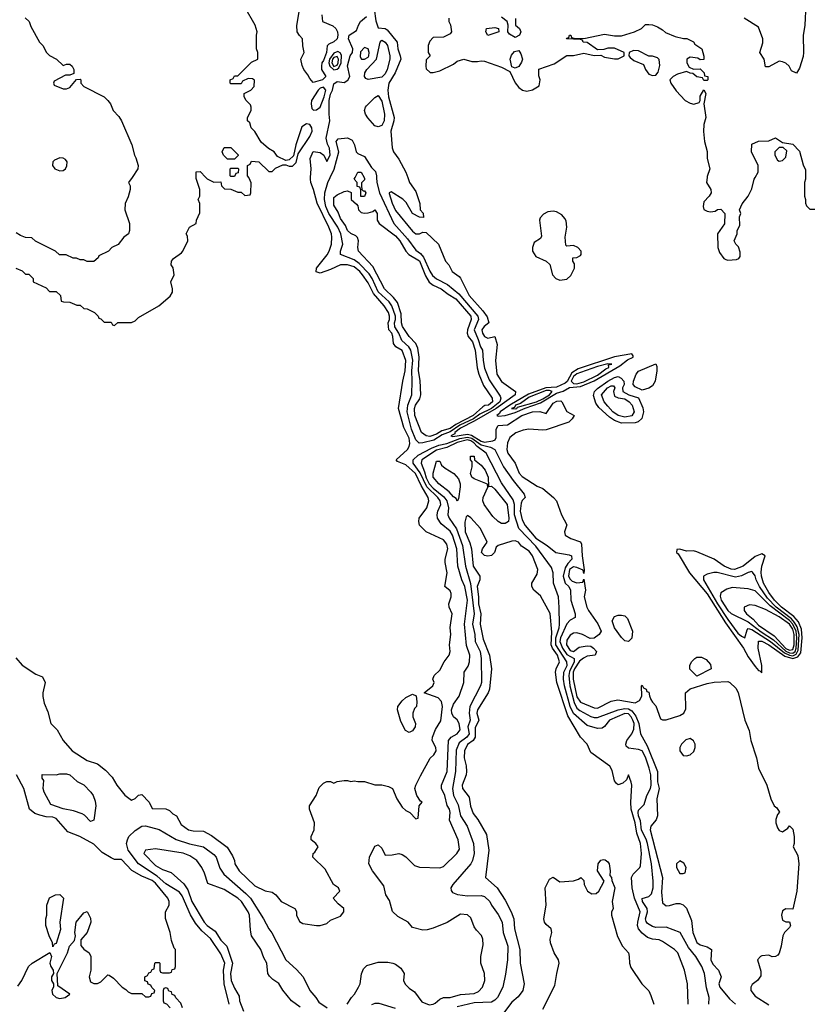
# Model space of a CAD drawing. Header units: inches. Extents: x 1793402 to 1900366, y 320852 to 470679.
# Tile 68 of 256: x 1850696 to 1855295, y 365170 to 370921. Entities that reach past the tile are written whole.
import ezdxf

# ---------------------------------------------------------------- set-up
doc = ezdxf.new("R2010")
doc.units = ezdxf.units.IN
doc.header["$MEASUREMENT"] = 0
doc.layers.add('B8356', color=7, linetype='Continuous')
doc.layers.add('B8357', color=7, linetype='Continuous')

msp = doc.modelspace()

# ---------------------------------------------------------------- linework, layer by layer
at = {"layer": 'B8356', "color": 4}
for points, elevation in [([(1850674, 369470), (1850710, 369454), (1850730, 369434), (1850750, 369434), (1850774, 369410), (1850774, 369390), (1850850, 369354), (1850870, 369334), (1850910, 369334), (1850934, 369310), (1850938, 369278), (1850952.7, 369272.7), (1850990, 369272), (1851030, 369254), (1851050, 369254), (1851070, 369234), (1851090, 369232), (1851134, 369210), (1851154, 369190), (1851158, 369178), (1851170, 369174), (1851190, 369154), (1851230, 369154), (1851238, 369138), (1851250, 369134), (1851270, 369152), (1851350, 369152), (1851370, 369162), (1851390, 369182), (1851508, 369250), (1851574, 369306), (1851588, 369330), (1851588.7, 369350), (1851578, 369390), (1851598, 369430), (1851592.1, 369472.1), (1851581.2, 369490), (1851582, 369510), (1851593.6, 369526.4), (1851640.4, 369559.6), (1851648, 369570), (1851678, 369630), (1851676.4, 369656.4), (1851668, 369670), (1851688, 369710), (1851726, 369730), (1851728, 369750), (1851747.3, 369792.7), (1851747.3, 369847.3), (1851738, 369870), (1851748, 369890), (1851748.7, 369930), (1851727.3, 369992.7), (1851727.3, 370000)], 224), ([(1850674.4, 367194.4), (1850710.8, 367150.8), (1850790, 367098), (1850830, 367082), (1850844.7, 367050), (1850831, 366990), (1850831.1, 366968.9), (1850838.8, 366930), (1850861, 366879), (1850878.8, 366810), (1850914.2, 366774.2), (1850950.8, 366710), (1851002.8, 366650), (1851090, 366594), (1851150, 366574.8), (1851196.8, 366536.8), (1851236.8, 366496.8), (1851262.8, 366450), (1851310, 366391), (1851350, 366362), (1851370, 366372), (1851390, 366392), (1851410, 366396), (1851451.3, 366350), (1851470, 366314), (1851550, 366312), (1851570, 366302), (1851590, 366282), (1851611.3, 366270), (1851639.6, 366219.6), (1851682, 366190), (1851710, 366182.8), (1851770, 366181), (1851815.5, 366155.5), (1851907.1, 366087.1), (1851938, 366038), (1851951.3, 366010), (1851952, 365990), (1851978, 365950), (1852070, 365862), (1852130, 365832), (1852170, 365824.7), (1852191.3, 365810), (1852222, 365770), (1852302, 365730), (1852311.6, 365711.6), (1852312, 365690), (1852330, 365654), (1852350, 365642), (1852430, 365631.3), (1852450, 365631.3), (1852490, 365642), (1852510, 365662), (1852570, 365684.7), (1852588, 365710), (1852588, 365730), (1852556.4, 365756.4), (1852526, 365790), (1852566, 365830), (1852558, 365850), (1852528, 365870), (1852480.4, 365960.4), (1852408.7, 366030), (1852409, 366051), (1852420.4, 366059.6), (1852438, 366090), (1852426, 366110), (1852398, 366130), (1852398, 366150), (1852415.3, 366190), (1852418, 366230), (1852388, 366310), (1852388, 366330), (1852428, 366390), (1852444, 366436), (1852470, 366462), (1852490, 366471.3), (1852511.1, 366471.1), (1852530, 366462), (1852548.9, 366471.1), (1852590, 366478), (1852610, 366478), (1852630, 366471.3), (1852650, 366476), (1852670, 366471.3), (1852710, 366471.3), (1852770, 366451.3), (1852810, 366451.3), (1852850, 366442), (1852872, 366430), (1852898, 366370), (1852930, 366322), (1852950, 366302), (1852974, 366290), (1853010, 366254), (1853022, 366258), (1853028, 366330), (1853046, 366350), (1853036.4, 366356.4), (1853015.3, 366390), (1853004, 366430), (1853009, 366450), (1853035.5, 366504.5), (1853092.5, 366607.5), (1853113.4, 366626.6), (1853127.3, 366650), (1853126, 366670), (1853105.1, 366710), (1853105.7, 366730), (1853124.2, 366775.8), (1853154.2, 366825.8), (1853164.4, 366910), (1853158.2, 366938.2), (1853139.4, 366959.4), (1853058, 366990), (1853108.9, 367031.1), (1853115.3, 367050), (1853109, 367070), (1853115.3, 367090), (1853150, 367122), (1853174, 367170), (1853204, 367210), (1853209, 367230), (1853205.2, 367270), (1853212.7, 367330), (1853209.6, 367370.4), (1853221.2, 367450), (1853204, 367490), (1853202, 367510), (1853215.3, 367550), (1853215.3, 367570), (1853210, 367586), (1853178, 367610), (1853192.3, 367690), (1853179.5, 367750), (1853179.5, 367770), (1853196.9, 367830), (1853190, 367857.2), (1853170, 367882.7), (1853070, 367929.2), (1853029.6, 367969.6), (1853026, 367990), (1853029.2, 368010), (1853074, 368070), (1853084.5, 368110), (1853080.5, 368130), (1853039.6, 368199.6), (1853007, 368270), (1852950, 368322), (1852901.5, 368341.5), (1852894, 368350), (1852960.7, 368410), (1852970.9, 368429.1), (1852973.7, 368446.3), (1852970, 368476), (1852939.8, 368539.8), (1852907.8, 368650), (1852932.8, 368810), (1852947.1, 368870), (1852950.9, 368930), (1852930, 368989.4), (1852891.8, 369010), (1852878.9, 369030), (1852874.8, 369070), (1852868.2, 369090), (1852851.9, 369110), (1852848.7, 369128.7), (1852847.6, 369150), (1852855.1, 369170), (1852855.8, 369190), (1852849.7, 369210), (1852823.5, 369250), (1852762, 369322), (1852730, 369384.2), (1852697.6, 369430), (1852682, 369450), (1852650, 369477.4), (1852610, 369489.8), (1852570.2, 369489.8), (1852510, 369461.3), (1852450, 369440.9), (1852427.5, 369447.5), (1852429.6, 369470), (1852491.8, 369548.2), (1852503, 369570), (1852516.3, 369610), (1852518.4, 369650), (1852516.2, 369670), (1852502, 369710), (1852433.3, 369850), (1852412, 369930), (1852396.2, 369970), (1852394, 369990), (1852394.7, 370000)], 216), ([(1851352.6, 370000), (1851332, 369970), (1851342, 369950), (1851342, 369930), (1851330, 369886), (1851311.6, 369848.4), (1851311, 369810), (1851338, 369730), (1851338, 369690), (1851331.3, 369670), (1851304.7, 369650), (1851271.1, 369608.9), (1851234, 369590), (1851214, 369570), (1851158, 369542), (1851154, 369530), (1851130, 369508), (1851090, 369508), (1851070, 369518), (1851050, 369518), (1851027.3, 369527.3), (1851008.4, 369528.4), (1850967.3, 369547.3), (1850928.4, 369548.4), (1850906, 369570), (1850788.4, 369628.4), (1850767.3, 369647.3), (1850730, 369648), (1850700.2, 369660.2), (1850676.4, 369676.4)], 224), ([(1851782.4, 370000), (1851790, 369992), (1851830, 369972), (1851870, 369974), (1851874, 369950), (1851892.7, 369932.7), (1851930, 369932), (1851970, 369914), (1851990, 369914), (1852010, 369894), (1852042, 369898), (1852046, 369910), (1852047.3, 369967.3), (1852036.4, 369996.4), (1852033.6, 370000)], 224), ([(1852779.9, 370000), (1852780.9, 369970), (1852796.9, 369910), (1852880.9, 369730), (1852961.3, 369641.3), (1853010, 369575.3), (1853036, 369556), (1853054.8, 369534.8), (1853090, 369452.4), (1853106.4, 369426.4), (1853130, 369406.9), (1853193.6, 369373.6), (1853259.7, 369319.7), (1853370.2, 369190), (1853374.9, 369170), (1853349.2, 369110), (1853373.8, 369053.8), (1853386.9, 369010), (1853398.7, 368990), (1853401.7, 368930), (1853410, 368886), (1853438, 368818), (1853502, 368722), (1853504.6, 368710), (1853499.7, 368690), (1853450.1, 368650), (1853383.7, 368616.3), (1853345.5, 368590), (1853267, 368553), (1853210, 368514.1), (1853163.8, 368496.2), (1853114.5, 368465.5), (1853050, 368449.7), (1853027.7, 368447.7), (1853010, 368466.6), (1852983.5, 368530), (1852959.3, 368630), (1852962, 368670), (1852985.4, 368730), (1852988.4, 368811.6), (1852985.3, 368870), (1852991.6, 368931.6), (1852979.8, 368990), (1852968.4, 369010), (1852927.5, 369047.5), (1852910.8, 369090), (1852886.5, 369126.5), (1852883.7, 369150), (1852891.4, 369170), (1852891.3, 369190), (1852869.8, 369250), (1852853.8, 369273.8), (1852790, 369332.4), (1852753.5, 369410), (1852736.1, 369436.1), (1852677.4, 369497.4), (1852650, 369517.7), (1852569.3, 369550), (1852569.6, 369570), (1852582.9, 369610), (1852571.8, 369670), (1852554.6, 369710), (1852501.1, 369790), (1852483.2, 369830), (1852476.8, 369870), (1852478.2, 369910), (1852494.7, 369970), (1852509.2, 370000)], 212), ([(1852706.7, 370000), (1852710, 369994), (1852710, 369986), (1852692.7, 369967.3), (1852692, 369950), (1852694, 369930), (1852702, 369922), (1852710, 369922), (1852718, 369910), (1852710, 369889.2), (1852688.7, 369888.7), (1852687.3, 369927.3), (1852682, 369942), (1852667.3, 369947.3), (1852666, 369970), (1852648.9, 369988.9), (1852654.4, 370000)], 208), ([(1852961.7, 370000), (1852973, 369970), (1853010, 369918), (1853032.7, 369847.3), (1853034, 369810), (1853051.6, 369791.6), (1853054, 369766), (1853030, 369768), (1852990, 369788.7), (1852953.2, 369853.2), (1852932.7, 369872.7), (1852864.7, 369915.3), (1852854, 369910), (1852854, 369906), (1852870.5, 369850), (1852890, 369806), (1852990, 369685.5), (1853010, 369670.7), (1853030, 369671), (1853050, 369681), (1853070, 369678), (1853142, 369610), (1853182, 369510), (1853202, 369490), (1853222, 369450), (1853262, 369422), (1853270.6, 369410.6), (1853320.4, 369310), (1853399.9, 369219.9), (1853424.9, 369184.9), (1853436.3, 369150), (1853408.4, 369130), (1853394, 369110), (1853398.5, 369090), (1853410, 369070.4), (1853430, 369061.6), (1853470.7, 369070), (1853483.4, 369023.4), (1853474, 368930), (1853482, 368850), (1853510, 368808.4), (1853590.4, 368750), (1853588.7, 368730), (1853478, 368650), (1853350, 368576.3), (1853270, 368536.1), (1853237.8, 368510), (1853237.6, 368502.4), (1853214, 368490), (1853225.8, 368485.8), (1853310, 368499.5), (1853334.9, 368494.9), (1853390, 368458.5), (1853410, 368453.8), (1853458.9, 368461.1), (1853472.3, 368467.7), (1853478.8, 368481.2), (1853478.4, 368530), (1853490, 368550.8), (1853544.9, 368555.1), (1853627.4, 368610), (1853690, 368630.1), (1853732.7, 368632.7), (1853770, 368620.7), (1853810, 368682), (1853832.2, 368692.2), (1853855.3, 368695.3), (1853862, 368690), (1853890, 368632), (1853934, 368610), (1853922, 368590), (1853902, 368570), (1853770, 368526), (1853750, 368522.7), (1853669.5, 368529.5), (1853636.1, 368523.9), (1853592.4, 368507.6), (1853558.4, 368481.6), (1853544.9, 368450), (1853540.3, 368410), (1853547, 368390), (1853588.5, 368330), (1853613, 368273), (1853630, 368253), (1853717.3, 368197.3), (1853750, 368183), (1853813.4, 368130), (1853830.3, 368110.3), (1853859.3, 368030), (1853891.3, 367970), (1853878, 367930), (1853882, 367910), (1853914, 367890), (1853970, 367871.3), (1853977.3, 367857.3), (1853980.2, 367790), (1853992.7, 367707.3), (1853990, 367686), (1853985.2, 367705.2), (1853950, 367722), (1853930, 367724.6), (1853906.4, 367710), (1853900.8, 367670), (1853910, 367652.8), (1853922.4, 367642.4), (1853950, 367632.6), (1853984, 367636), (1853990, 367654), (1853998.8, 367590), (1853991, 367550), (1854007.7, 367490), (1854016.3, 367470), (1854071.8, 367391.8), (1854090.4, 367350), (1854080.4, 367330), (1854049.4, 367309.4), (1854026.6, 367306.6), (1853982, 367330), (1853950, 367339.5), (1853930, 367337), (1853910, 367326), (1853890, 367297.2), (1853889.2, 367270), (1853910, 367235.8), (1853930, 367230.4), (1853963, 367257), (1854010, 367264.4), (1854030, 367261.6), (1854047.3, 367250), (1854064.9, 367230), (1854056, 367210), (1854010, 367203.1), (1853987.2, 367192.8), (1853965.5, 367174.5), (1853934.8, 367130), (1853927.8, 367110), (1853927.5, 367070), (1853950, 366966.4), (1853970, 366934.9), (1854050, 366901.1), (1854070, 366900.3), (1854150, 366941.6), (1854187.7, 366947.7), (1854290, 366931), (1854314.6, 366945.4), (1854328, 366970), (1854326, 367030), (1854330, 367034), (1854338, 367018), (1854354, 367010), (1854358, 366998), (1854370, 366994), (1854372.7, 366972.7), (1854382, 366950), (1854390, 366934), (1854410, 366914), (1854438, 366838), (1854450, 366831.3), (1854470, 366831), (1854550, 366856.3), (1854573.2, 366870), (1854584.8, 366895.2), (1854584, 366990), (1854610, 367012), (1854710, 367044.7), (1854750, 367052), (1854830, 367056), (1854842, 367050), (1854876.8, 367016.8), (1854890.7, 366990.7), (1854930.8, 366830), (1854955.5, 366770), (1854964.9, 366710), (1854998, 366610), (1855010.7, 366550), (1855058, 366450), (1855082, 366370), (1855102, 366330), (1855116.9, 366316.9), (1855131.6, 366291.6), (1855121.4, 366278.6), (1855110.7, 366250), (1855110.6, 366230), (1855121.1, 366201.1), (1855130, 366186), (1855150, 366178), (1855181.2, 366198.8), (1855190, 366212), (1855210, 366194), (1855218, 366150), (1855218, 366110), (1855212, 366090), (1855238.8, 366038.8), (1855246, 365990), (1855234, 365830), (1855210, 365726), (1855170, 365728.7), (1855150, 365715.3), (1855144, 365690), (1855150, 365662), (1855170, 365651.3), (1855190, 365652), (1855196, 365630), (1855190, 365618), (1855162, 365590), (1855152, 365570), (1855142.8, 365510), (1855130.7, 365469.3), (1855122, 365458), (1855108.4, 365448.4), (1855090, 365448), (1855070, 365457.2), (1855030, 365453.2), (1855022, 365450), (1855004.7, 365430), (1855023.6, 365363.6), (1855023.6, 365336.4), (1855004.7, 365310), (1854973.7, 365286.3), (1854964.9, 365270), (1854964.9, 365250), (1854990, 365217.3), (1855070, 365167.7)], 216), ([(1854709.3, 370000), (1854706, 369970), (1854732, 369930), (1854734, 369910), (1854722, 369890), (1854690, 369858), (1854686, 369830), (1854691.6, 369811.6), (1854710, 369802), (1854730, 369798), (1854756.4, 369803.6), (1854770, 369812), (1854790, 369814), (1854814, 369790), (1854811.6, 369728.4), (1854771.3, 369670), (1854772, 369590), (1854782, 369562), (1854807.1, 369527.1), (1854819.8, 369519.8), (1854830, 369516), (1854880.4, 369519.6), (1854894.6, 369525.4), (1854902, 369538), (1854903.1, 369563.1), (1854894, 369594), (1854878, 369610), (1854868, 369630), (1854886, 369670), (1854886, 369690), (1854900.4, 369719.6), (1854898, 369770), (1854906, 369790), (1854898, 369810), (1854914.6, 369845.4), (1854948.7, 369890), (1854970, 369934), (1854984, 369990), (1854990.2, 370000)], 224), ([(1855284.5, 370000), (1855284.7, 369990), (1855278, 369970), (1855278, 369890), (1855284.7, 369870), (1855284.7, 369850), (1855290, 369834), (1855310, 369814), (1855350, 369814), (1855386, 369850), (1855382, 369910), (1855388.9, 369931.1), (1855388.7, 369970), (1855395.3, 369990), (1855405.3, 370000)], 224), ([(1852609, 365170), (1852633.2, 365210), (1852651.4, 365228.6), (1852675.1, 365270), (1852683.7, 365290), (1852692.5, 365347.5), (1852703.2, 365376.8), (1852723.7, 365396.3), (1852790, 365416), (1852844.7, 365415.3), (1852874, 365410), (1852890, 365404.7), (1852922, 365382), (1852941, 365350), (1852937.3, 365310), (1852946.9, 365286.9), (1852970, 365264), (1853002, 365242), (1853044.4, 365184.4), (1853087.2, 365167.2), (1853110, 365170.3), (1853122.9, 365177.1), (1853150, 365200.5), (1853170, 365210.6), (1853210, 365210.4), (1853270, 365226.7), (1853350, 365232.7), (1853375.6, 365244.4), (1853398, 365270), (1853412.7, 365310), (1853409.3, 365350), (1853389.2, 365410), (1853389.3, 365450), (1853402, 365518), (1853401.2, 365550), (1853392.1, 365572.1), (1853362.5, 365602.5), (1853350, 365622), (1853330, 365675.3), (1853310, 365693.2), (1853270, 365696), (1853192.3, 365647.7), (1853110, 365614), (1853075.3, 365604.7), (1853050, 365604), (1852990, 365619), (1852964, 365650), (1852903.2, 365683.2), (1852872.7, 365712.7), (1852856.1, 365776.1), (1852834, 365810), (1852822, 365862), (1852755.3, 365950), (1852735.3, 365990), (1852738, 366030), (1852770, 366094), (1852790, 366102), (1852810, 366082), (1852830, 366042), (1852870, 366042.8), (1852910, 366051), (1852930, 366044.7), (1852950, 366031.3), (1853001, 365981), (1853030, 365971.3), (1853150, 365966.8), (1853170, 365974.8), (1853249.3, 366050), (1853263.7, 366076.3), (1853256.9, 366130), (1853205.7, 366245.7), (1853209.6, 366290), (1853205.1, 366310), (1853192.1, 366332.1), (1853177.7, 366390), (1853158.4, 366430), (1853158.4, 366450), (1853192.4, 366530), (1853199.6, 366710), (1853215.1, 366730), (1853249.8, 366750.2), (1853267.1, 366772.9), (1853263.1, 366810), (1853251, 366831), (1853229.6, 366850), (1853218.7, 366870), (1853216.9, 366890), (1853230, 366922.8), (1853262, 366970), (1853289.4, 367050), (1853292.3, 367110), (1853315.6, 367144.4), (1853322.6, 367170), (1853324.2, 367210), (1853305.7, 367265.7), (1853293.5, 367390), (1853310.6, 367530), (1853294.6, 367610), (1853276.8, 367650), (1853253.7, 367730), (1853247.7, 367830), (1853223.1, 367910), (1853210, 367932.8), (1853156.3, 367976.3), (1853135.1, 368010), (1853133, 368030), (1853138, 368050), (1853156, 368090), (1853150.8, 368110), (1853137.2, 368130), (1853073.4, 368193.4), (1853034.2, 368274.2), (1852992.9, 368330), (1852994.5, 368350), (1853021.9, 368378.1), (1853101.1, 368418.9), (1853144.3, 368435.7), (1853190, 368445.2), (1853265.2, 368474.8), (1853310, 368483.4), (1853337, 368477), (1853390, 368437.8), (1853444.4, 368424.5), (1853471.1, 368411.1), (1853521.3, 368310), (1853577, 368230), (1853642, 368150), (1853646.8, 368130), (1853630, 368113.2), (1853623.2, 368096.8), (1853617.5, 368050), (1853630, 368000.5), (1853647.5, 367967.5), (1853710, 367893.2), (1853776.3, 367850), (1853827.3, 367810), (1853903.7, 367796.3), (1853917.3, 367790), (1853920.5, 367770), (1853895.7, 367744.3), (1853880.1, 367719.9), (1853870.2, 367670), (1853881.7, 367630), (1853902, 367610), (1853912, 367590), (1853914.6, 367530), (1853939.3, 367450), (1853938.8, 367430), (1853910, 367414), (1853890, 367391.8), (1853854.2, 367310), (1853850.2, 367290), (1853865.5, 367250), (1853890, 367213), (1853933.4, 367190), (1853933.7, 367170), (1853905.8, 367114.2), (1853901.5, 367090), (1853907.4, 367030), (1853932.9, 366932.9), (1853950, 366900.3), (1853966.1, 366886.1), (1854030, 366851.7), (1854050, 366845.7), (1854070, 366845.3), (1854189.8, 366890.2), (1854230, 366898.3), (1854250, 366896.3), (1854270, 366884.3), (1854293.1, 366853.1), (1854312, 366810), (1854321.5, 366750), (1854359.6, 366679.6), (1854419.6, 366530), (1854420.8, 366470), (1854429.1, 366430), (1854415.8, 366370), (1854419.5, 366270), (1854412.9, 366247.1), (1854381.6, 366210), (1854377.6, 366190), (1854448.9, 365910), (1854444.4, 365824.4), (1854450, 365762), (1854470, 365746), (1854490, 365746.8), (1854530, 365758.8), (1854550, 365758.8), (1854570, 365751), (1854590, 365731.3), (1854619, 365659), (1854626.4, 365590), (1854650, 365531.3), (1854670, 365517.3), (1854710, 365504.9), (1854736, 365490), (1854731.6, 365430), (1854743.7, 365403.7), (1854777, 365370), (1854792.7, 365330), (1854779.1, 365290), (1854784.9, 365270), (1854841.1, 365201.1), (1854876, 365170)], 212), ([(1854719.1, 365170), (1854722, 365210), (1854706.9, 365266.9), (1854694, 365350), (1854679.3, 365390), (1854643, 365450), (1854601.1, 365501.1), (1854553, 365590), (1854470, 365620.4), (1854410, 365618.5), (1854390, 365624), (1854362.7, 365642.7), (1854354.6, 365654.6), (1854350.2, 365670), (1854361.8, 365710), (1854360.3, 365730), (1854333, 365770), (1854331, 365789), (1854370, 365799.5), (1854384.4, 365815.6), (1854394.6, 365850), (1854394, 365890), (1854384.6, 365990), (1854361.8, 366110), (1854354.6, 366134.6), (1854327, 366187), (1854321.6, 366241.6), (1854309.2, 366270), (1854306.5, 366290), (1854310, 366304), (1854342, 366338), (1854357.1, 366390), (1854378.7, 366430), (1854382.7, 366450), (1854380.7, 366510), (1854372.3, 366550), (1854350, 366613.4), (1854330, 366650.4), (1854310, 366659.1), (1854250, 366666), (1854238, 366678), (1854236, 366690), (1854242, 366710), (1854270.2, 366749.8), (1854282.8, 366777.2), (1854283.5, 366810), (1854276.6, 366830), (1854266.4, 366850), (1854250, 366866.4), (1854230, 366869.2), (1854140.5, 366830), (1854110, 366793), (1854096.6, 366783.4), (1854070, 366780.4), (1854010, 366799.5), (1853928.9, 366868.9), (1853910.1, 366910.1), (1853877.1, 367030), (1853871, 367070), (1853872.9, 367110), (1853892, 367150), (1853891.6, 367170), (1853826.3, 367270), (1853826.4, 367310), (1853846, 367370), (1853847.7, 367387.8), (1853846.9, 367486.9), (1853843, 367550), (1853813, 367630), (1853810.4, 367690.4), (1853800.5, 367720.5), (1853710, 367846.7), (1853610.2, 367950.2), (1853586, 368030), (1853585.6, 368090), (1853577.2, 368117.2), (1853510, 368215.5), (1853418.9, 368390), (1853368, 368428), (1853347.6, 368450), (1853330, 368462.2), (1853310, 368466.4), (1853250, 368450.6), (1853190, 368421.9), (1853130, 368407.5), (1853044.4, 368350), (1853039.7, 368330), (1853060.6, 368280.6), (1853070, 368244.7), (1853087.4, 368210), (1853110, 368184.7), (1853173.6, 368133.6), (1853189.8, 368110), (1853199.2, 368070), (1853196.2, 368030), (1853204.5, 368010), (1853247.5, 367947.5), (1853282.4, 367850), (1853298.4, 367730), (1853328.9, 367628.9), (1853349.8, 367450), (1853339.3, 367390), (1853352.8, 367330), (1853355.6, 367290), (1853385.7, 367230), (1853391.1, 367190), (1853392.8, 367050), (1853387.6, 367030), (1853325.1, 366910), (1853320.9, 366870), (1853327.3, 366830), (1853312.9, 366790), (1853319.8, 366750), (1853307.8, 366730), (1853262.4, 366697.6), (1853245.5, 366654.5), (1853241, 366530), (1853224, 366430), (1853229.7, 366390), (1853255.8, 366335.8), (1853270.9, 366270.9), (1853309.4, 366210), (1853345.1, 366110), (1853349.5, 366050), (1853340.9, 366010), (1853330, 365991), (1853225.2, 365870), (1853214, 365850), (1853214.6, 365834.6), (1853224.1, 365824.1), (1853252.3, 365812.3), (1853310, 365804.5), (1853390, 365805.1), (1853410, 365799.5), (1853440.7, 365770), (1853450, 365749.2), (1853490, 365694), (1853512.3, 365650), (1853519.5, 365590), (1853547, 365510), (1853544.5, 365430), (1853533.4, 365346.6), (1853516.2, 365270), (1853486.6, 365210), (1853470, 365193.4), (1853450, 365182), (1853350, 365178.3), (1853250, 365155.8)], 208), ([(1854598.8, 365170), (1854596, 365290), (1854577.1, 365370), (1854539.1, 365470), (1854518.8, 365490), (1854450, 365537.1), (1854430, 365546), (1854390, 365550.4), (1854360.9, 365560.9), (1854330, 365584.9), (1854310, 365611), (1854303.7, 365630), (1854304.6, 365650), (1854319.7, 365710), (1854286, 365790), (1854273.1, 365850), (1854268.2, 365910), (1854277.7, 365930), (1854316.9, 365970), (1854320.9, 365979.1), (1854326, 366050), (1854321.3, 366110), (1854300.1, 366170), (1854290.1, 366230), (1854266.4, 366310), (1854264.2, 366350), (1854270.8, 366450), (1854267.3, 366467.3), (1854250, 366510.7), (1854239.6, 366480.4), (1854217.5, 366462.5), (1854190, 366452.4), (1854180.7, 366460.7), (1854170, 366475.5), (1854155.3, 366535.3), (1854141.4, 366561.4), (1854030, 366641), (1854008.8, 366688.8), (1853970, 366730.6), (1853895.8, 366855.8), (1853832.3, 367050), (1853823.7, 367110), (1853828.4, 367130), (1853847.7, 367170), (1853835.5, 367210), (1853807.5, 367250), (1853799.4, 367270), (1853803.2, 367343.2), (1853793.2, 367453.2), (1853736.5, 367556.5), (1853698.8, 367590), (1853686.8, 367610), (1853686.8, 367630), (1853716.9, 367683.1), (1853721.3, 367710), (1853690.3, 367790), (1853670, 367817), (1853626.7, 367846.7), (1853608.5, 367868.5), (1853590, 367876.4), (1853570, 367874.9), (1853489.3, 367850.7), (1853479, 367841), (1853468, 367810), (1853450, 367792), (1853430, 367786.8), (1853410, 367792), (1853392, 367810), (1853398, 367830), (1853424.7, 367870), (1853387.3, 367950), (1853330, 368011.3), (1853310, 368024.7), (1853303.2, 368016.8), (1853294.5, 367985.5), (1853296.9, 367930), (1853325.3, 367865.3), (1853335.1, 367830), (1853344.7, 367730), (1853383.6, 367670), (1853382.4, 367650), (1853367.8, 367610), (1853375.1, 367550), (1853374.8, 367510), (1853387.8, 367450), (1853384.8, 367390), (1853402, 367302), (1853439.2, 367210), (1853451.1, 367130), (1853438.3, 367010), (1853431.1, 366990), (1853369.7, 366890), (1853366, 366870), (1853376.9, 366830), (1853354.7, 366785.3), (1853355.1, 366730), (1853343, 366710), (1853310, 366688), (1853292.8, 366650), (1853291.5, 366610), (1853303, 366563), (1853304.7, 366530), (1853302.4, 366510), (1853280.5, 366450), (1853282.4, 366430), (1853319.8, 366379.8), (1853328.2, 366328.2), (1853343.8, 366283.8), (1853372, 366250), (1853422.5, 366162.5), (1853434.5, 366070), (1853415.3, 365910), (1853483.7, 365850), (1853530, 365779.3), (1853566.3, 365710), (1853580.5, 365670), (1853585.7, 365610), (1853615.4, 365490), (1853618.7, 365410), (1853641.6, 365290), (1853634.5, 365250), (1853607.2, 365212.8), (1853570, 365182.8), (1853521, 365119)], 204), ([(1850684.7, 365275.3), (1850708, 365310), (1850748, 365390), (1850769.1, 365410.9), (1850872, 365472), (1850882, 365450), (1850871.3, 365410), (1850878, 365390), (1850892, 365370), (1850894, 365350), (1850882.8, 365330), (1850882.8, 365310), (1850894, 365290), (1850894, 365270), (1850890.9, 365269.1), (1850884, 365250), (1850887.3, 365230), (1850910, 365210.6), (1850930, 365204.9), (1850962, 365210), (1850988.7, 365230), (1850918, 365278), (1850915.3, 365350), (1850975.3, 365470), (1850988, 365510), (1851016.4, 365543.6), (1851022, 365570), (1851019, 365590), (1851026.6, 365650), (1851070, 365704.7), (1851090, 365712), (1851110, 365674), (1851111, 365650), (1851090.9, 365589.1), (1851052.7, 365547.3), (1851052.7, 365512.7), (1851071.6, 365491.6), (1851102, 365470), (1851111.3, 365450), (1851111.3, 365370), (1851101, 365330), (1851110, 365302), (1851130, 365292), (1851150, 365292), (1851170, 365302), (1851210, 365342), (1851219.6, 365339.6), (1851243.6, 365323.6), (1851294, 365270), (1851316.9, 365256.9), (1851330, 365242), (1851350, 365234), (1851410, 365234), (1851430, 365214), (1851450, 365214), (1851462, 365218), (1851467.3, 365232.7), (1851482, 365238), (1851486, 365250), (1851467.3, 365267.3), (1851462, 365282), (1851447.3, 365287.3), (1851442, 365302), (1851427.3, 365307.3), (1851426, 365330), (1851442, 365338), (1851450, 365354), (1851462, 365358), (1851470, 365374), (1851482, 365378), (1851486, 365410), (1851490, 365414), (1851510, 365414), (1851514, 365410), (1851514, 365370), (1851518, 365358), (1851530, 365354), (1851570, 365354), (1851582, 365358), (1851587.3, 365372.7), (1851602, 365378), (1851606, 365390), (1851606, 365490), (1851598, 365498), (1851583.1, 365543.1), (1851575.3, 365590), (1851548.4, 365671.6), (1851548, 365710), (1851569.2, 365750), (1851569.4, 365770), (1851562, 365790), (1851490, 365876.9), (1851470, 365894), (1851410, 365917.6), (1851351.8, 365951.8), (1851290, 366015.1), (1851250, 366016), (1851230, 366026), (1851177.5, 366057.5), (1851130, 366105.2), (1851048, 366150), (1850978, 366178), (1850910, 366255.1), (1850890, 366263.5), (1850850, 366265.6), (1850814.1, 366274.1), (1850785.5, 366285.5), (1850754.5, 366310), (1850719.5, 366430), (1850678.4, 366510)], 216), ([(1851919.8, 365170), (1851890.9, 365290), (1851886.3, 365370), (1851893.7, 365410), (1851870, 365465.2), (1851810, 365555.1), (1851759.2, 365599.2), (1851723.5, 365643.5), (1851693.5, 365693.5), (1851644.2, 365804.2), (1851630, 365825.1), (1851550, 365873.3), (1851498.6, 365918.6), (1851389.8, 365989.8), (1851329.5, 366070), (1851319, 366110), (1851325.2, 366130), (1851332.7, 366150), (1851370, 366186), (1851409.7, 366210.3), (1851430, 366212.4), (1851510, 366190.4), (1851610, 366132.2), (1851686.8, 366106.8), (1851770, 366090.4), (1851830, 366044.9), (1851843, 366030), (1851865.7, 365965.7), (1851888, 365930), (1852017.5, 365817.5), (1852043.2, 365790), (1852118.8, 365670), (1852150, 365611.3), (1852168, 365588), (1852250.4, 365430.4), (1852312.5, 365372.5), (1852350.7, 365330), (1852390.8, 365250), (1852426, 365210), (1852442.8, 365182.8), (1852492, 365150)], 212), ([(1852333.4, 365153.4), (1852282.8, 365190), (1852232.7, 365252.7), (1852210, 365291), (1852174.4, 365314.4), (1852154.4, 365334.4), (1852146, 365350), (1852138.8, 365410), (1852121.1, 365441.1), (1852104, 365490), (1852050.4, 365570.4), (1852043.1, 365603.1), (1852037.6, 365690), (1852030.3, 365710), (1851990.5, 365770), (1851970.7, 365790), (1851890, 365841.3), (1851794.8, 365874.8), (1851775.8, 365935.8), (1851759.1, 365970), (1851730.6, 366010), (1851690, 366037.1), (1851650, 366053.4), (1851490, 366079.1), (1851430, 366070.5), (1851420.9, 366050), (1851490, 365980.7), (1851530, 365958.4), (1851579.7, 365939.7), (1851653.9, 365873.9), (1851678.6, 365838.6), (1851702, 365770), (1851772.6, 365650), (1851789.9, 365629.9), (1851838, 365598), (1851870, 365544.7), (1851906, 365510), (1851938, 365410), (1851927.8, 365350), (1851931.3, 365310), (1851950, 365264), (1851977.2, 365217.2), (1851979, 365190), (1852002.7, 365130)], 208), ([(1853750, 365141), (1853820.8, 365279.2), (1853831.6, 365350), (1853846.6, 365410), (1853842.7, 365430), (1853817.2, 365470), (1853795.3, 365530), (1853794, 365550), (1853802.7, 365590), (1853799.3, 365610), (1853770, 365635.3), (1853761.2, 365650), (1853757.2, 365670), (1853769.6, 365750), (1853765.2, 365850), (1853790, 365902), (1853810, 365912), (1853850, 365884.7), (1853930, 365891), (1853959, 365901), (1853971.6, 365911.6), (1853990, 365894), (1853991.3, 365870), (1854010.9, 365830.9), (1854036, 365816), (1854062, 365818), (1854077.2, 365830), (1854108, 365890), (1854069.2, 365949.2), (1854074, 365990), (1854088.9, 366011.1), (1854104, 366016), (1854114.4, 366014.4), (1854130, 366002), (1854138, 365990), (1854144.7, 365950), (1854142, 365922), (1854152, 365910), (1854152.7, 365892.7), (1854170.9, 365850.9), (1854156, 365770), (1854162, 365730), (1854151.3, 365708.7), (1854151, 365690), (1854187, 365567), (1854216.4, 365510), (1854250.3, 365470), (1854255.6, 365450), (1854256.1, 365410), (1854264.2, 365384.2), (1854328.5, 365290), (1854368.9, 365248.9), (1854382, 365222), (1854398, 365170)], 196), ([(1851646, 365150), (1851636.4, 365176.4), (1851607.3, 365207.3), (1851602, 365222), (1851587.3, 365227.3), (1851582, 365242), (1851567.3, 365247.3), (1851562, 365262), (1851550, 365266), (1851538, 365262), (1851534, 365250), (1851534, 365190), (1851538, 365178), (1851552.7, 365172.7), (1851574, 365150)], 216), ([(1852890, 365144.7), (1852794.4, 365174.4), (1852770, 365174), (1852750, 365166.8)], 208)]:
    msp.add_lwpolyline(points, dxfattribs=dict(at, elevation=elevation))
for points, elevation in [([(1852710, 369790.5), (1852730, 369792.4), (1852758.4, 369801.6), (1852770.7, 369810.7), (1852782.8, 369790), (1852784, 369750), (1852794.8, 369730), (1852890, 369659.5), (1852914.9, 369630), (1852950.4, 369570), (1852969, 369549), (1853030, 369513.1), (1853064.8, 369424.8), (1853087.5, 369387.5), (1853110.2, 369370.2), (1853156.4, 369350), (1853197.4, 369317.4), (1853242.6, 369290), (1853330.2, 369190), (1853332.6, 369170), (1853310.2, 369110), (1853309.3, 369089.3), (1853315.2, 369070), (1853339.1, 369039.1), (1853355.6, 368990), (1853366.8, 368886.8), (1853376.5, 368850), (1853404.2, 368784.2), (1853454, 368710), (1853457.4, 368690), (1853432.7, 368670), (1853412.7, 368667.2), (1853400.9, 368659.1), (1853343.9, 368610), (1853242.4, 368557.6), (1853210, 368533.9), (1853161.1, 368518.9), (1853130, 368499.5), (1853090, 368487), (1853069.4, 368490), (1853041.3, 368510), (1853004.2, 368610), (1853002, 368650), (1853007.4, 368670), (1853033.4, 368706.6), (1853038, 368730), (1853034.3, 368814.3), (1853024.2, 368870), (1853028.9, 368950), (1853021.6, 369001.6), (1853008.9, 369028.9), (1852970, 369071.6), (1852931.3, 369130), (1852924.8, 369150), (1852922.6, 369202.6), (1852901.7, 369270), (1852878.9, 369298.9), (1852826.3, 369350), (1852758.7, 369478.7), (1852675.1, 369570), (1852669.6, 369590), (1852673.6, 369630), (1852668, 369648), (1852658.9, 369658.9), (1852630, 369672.7), (1852610, 369689.4), (1852598.5, 369718.5), (1852570, 369759), (1852556.6, 369796.6), (1852530, 369838), (1852530, 369882), (1852550, 369898), (1852590, 369918), (1852610, 369922), (1852632, 369912), (1852632, 369870), (1852663.6, 369843.6), (1852670, 369834), (1852674.8, 369810), (1852690, 369794.8)], 208), ([(1853810, 369803), (1853780.7, 369799.3), (1853754.2, 369785.8), (1853735.9, 369764.1), (1853730.7, 369750), (1853743.6, 369656.4), (1853736.9, 369643.1), (1853700.7, 369619.3), (1853690.7, 369590), (1853690.7, 369570), (1853710, 369538.8), (1853770.8, 369510.8), (1853791.1, 369491.1), (1853806.8, 369430), (1853826, 369410), (1853850, 369398.8), (1853890, 369404.7), (1853913.6, 369426.4), (1853935.3, 369470), (1853935.3, 369495.3), (1853926, 369510), (1853926, 369530), (1853950, 369532), (1853970, 369544.7), (1853975.3, 369550), (1853975.3, 369570), (1853955.3, 369590), (1853930, 369602), (1853890, 369598), (1853884, 369604), (1853880.7, 369650), (1853891.5, 369710), (1853885.9, 369745.9), (1853879.2, 369759.2), (1853860.6, 369780.6), (1853830, 369799.7)], 224), ([(1854269.3, 368969.3), (1854168.4, 368951.7), (1853957.7, 368882.3), (1853920.9, 368859.1), (1853892.7, 368807.3), (1853881.9, 368798.1), (1853830, 368774.7), (1853768.8, 368771.2), (1853666.5, 368733.5), (1853558.7, 368670), (1853500.7, 368630), (1853498.1, 368621.9), (1853481.3, 368610), (1853490, 368605), (1853530, 368609.1), (1853590, 368626.4), (1853647.5, 368652.5), (1853737.4, 368682.6), (1853830, 368739.2), (1853870, 368752.2), (1853906.3, 368773.7), (1853970, 368778.9), (1854050, 368811.6), (1854200.6, 368899.4), (1854245.2, 368934.8), (1854278.4, 368950), (1854277.6, 368957.6)], 224), ([(1854130, 368910.7), (1854070, 368895), (1853970, 368861.2), (1853948.3, 368851.7), (1853930, 368836.8), (1853915.5, 368810), (1853930, 368795.9), (1853950, 368793.3), (1853990, 368805.8), (1854070, 368845.4), (1854117.9, 368882.1), (1854135.4, 368890), (1854134, 368906), (1854152.7, 368910)], 228), ([(1854330, 368758), (1854290, 368777.2), (1854277.2, 368790), (1854279.3, 368810), (1854295.1, 368850), (1854310, 368867.3), (1854410, 368911), (1854415.3, 368895.3), (1854416, 368870), (1854406, 368810), (1854390, 368782), (1854370, 368768.7)], 216), ([(1854210, 368563.7), (1854170, 368579.8), (1854139.5, 368599.5), (1854076.8, 368656.8), (1854060.6, 368680.6), (1854047, 368727), (1854053.1, 368750), (1854070, 368766.9), (1854130, 368809.3), (1854170, 368830.9), (1854190, 368836.8), (1854207.3, 368827.3), (1854222.7, 368810), (1854225.2, 368790), (1854214.9, 368770), (1854217.6, 368750), (1854253.4, 368730), (1854310, 368712), (1854333.8, 368653.8), (1854337.6, 368630), (1854327.9, 368592.1), (1854308.1, 368571.9), (1854290, 368565.7)], 216), ([(1854230, 368600.5), (1854190, 368609.8), (1854159.7, 368630), (1854130, 368663), (1854108.5, 368690), (1854093.6, 368730), (1854128.4, 368770), (1854150, 368782.6), (1854162.8, 368782.8), (1854171.5, 368771.6), (1854163.7, 368750), (1854170, 368723), (1854190, 368711.6), (1854230, 368705.7), (1854255.3, 368690), (1854271.6, 368670), (1854283.1, 368630), (1854270, 368606.6)], 212), ([(1853790, 368755.6), (1853770, 368755.5), (1853670, 368716.1), (1853619.7, 368680.3), (1853590.4, 368670), (1853584.8, 368655.2), (1853567.7, 368650), (1853590, 368647.3), (1853598, 368650), (1853602.2, 368657.8), (1853714.5, 368690), (1853750, 368705.9), (1853788.7, 368730), (1853804.8, 368750)], 228), ([(1853434, 368194), (1853450, 368196), (1853470, 368179.1), (1853542, 368090), (1853552.7, 368010), (1853550, 367989.2), (1853530, 367978), (1853510, 367978), (1853490, 367989.2), (1853458.9, 368018.9), (1853409, 368090), (1853401.2, 368110), (1853402.7, 368130), (1853428.7, 368190), (1853428, 368208), (1853350, 368239), (1853335.3, 368250), (1853329.2, 368270), (1853339, 368310), (1853338, 368338), (1853328, 368350), (1853328, 368372), (1853350, 368371), (1853352, 368350), (1853390, 368318.8), (1853414, 368290), (1853432.2, 368250)], 204), ([(1853250, 368108), (1853244.7, 368124.7), (1853230, 368134), (1853204, 368164), (1853143.7, 368210), (1853110, 368249), (1853110, 368272), (1853130, 368342), (1853150, 368342), (1853159.9, 368319.9), (1853180.7, 368300.7), (1853230.3, 368270.3), (1853258.4, 368238.4), (1853267.3, 368210), (1853267.1, 368192.9), (1853258, 368122)], 204), ([(1854550, 367828.7), (1854532.7, 367827.3), (1854531.3, 367810), (1854541.4, 367801.4), (1854607.7, 367690), (1854710, 367568), (1854817.5, 367397.5), (1854922.6, 367250), (1854950, 367199.5), (1854990, 367142.4), (1855010, 367119.1), (1855018.5, 367118.5), (1855030, 367106.8), (1855029.6, 367150), (1855007.1, 367250), (1855009.7, 367290.3), (1855030, 367290.2), (1855070, 367269), (1855163.1, 367203.1), (1855210, 367190.1), (1855240, 367200), (1855256.4, 367223.6), (1855264.2, 367310), (1855260.3, 367360.3), (1855243.2, 367403.2), (1855215.4, 367435.4), (1855144.4, 367490), (1855103.7, 367530), (1855070, 367575.1), (1855039.8, 367630), (1855027.1, 367670), (1855025.2, 367694.8), (1855029.8, 367730.2), (1855049.2, 367790), (1855030, 367800.7), (1854990, 367786.3), (1854920.4, 367730), (1854870, 367709.8), (1854850, 367712.6), (1854810, 367728.6), (1854750, 367769.6), (1854650, 367812.3), (1854630, 367818), (1854590, 367817.2)], 224), ([(1854970, 367698.4), (1854950, 367693), (1854910, 367672.6), (1854874.8, 367665.2), (1854768.4, 367691.6), (1854748.3, 367691.7), (1854710, 367682.7), (1854688.4, 367671.6), (1854688.9, 367650), (1854770, 367510.2), (1854830, 367417.2), (1854890, 367338), (1854910, 367320.3), (1854930, 367311), (1854942.7, 367357.3), (1854950, 367365.5), (1854970, 367358.8), (1855079, 367290), (1855162.2, 367222.2), (1855190, 367208.9), (1855210, 367205.8), (1855230, 367215.5), (1855242.1, 367237.9), (1855246.6, 367330), (1855235.5, 367375.5), (1855220.9, 367400.9), (1855201.9, 367421.9), (1855113.3, 367490), (1855062.8, 367542.8), (1855016.2, 367610), (1854996.2, 367650), (1854990, 367673.2), (1854975.1, 367695.1)], 228), ([(1854855.9, 367604.1), (1854825.8, 367594.2), (1854790, 367574), (1854786.4, 367553.6), (1854792.7, 367530), (1854830, 367470.5), (1854850, 367452.7), (1854950, 367405), (1855025.7, 367345.7), (1855098.1, 367298.1), (1855170, 367232.9), (1855190, 367222.4), (1855210, 367220.8), (1855223.1, 367230), (1855230.5, 367249.5), (1855233.8, 367310), (1855229.9, 367350), (1855211.2, 367390), (1855190, 367412.7), (1855077.1, 367497.1), (1854990, 367586), (1854950, 367597.6)], 232), ([(1854957.3, 367502.7), (1854926, 367490), (1854925.5, 367470), (1854939.5, 367450), (1854978.8, 367418.8), (1855010, 367385.2), (1855101.9, 367321.9), (1855170, 367249.3), (1855190, 367238.6), (1855210, 367241.7), (1855217.3, 367270), (1855218.6, 367330), (1855210, 367361.6), (1855190, 367390.5), (1855130, 367432.5), (1855050, 367475.8), (1854990, 367499.5)], 236), ([(1854250, 367288.7), (1854230, 367294), (1854210, 367312.3), (1854169.6, 367370), (1854156, 367410), (1854170, 367434.8), (1854190, 367442.8), (1854210, 367442.8), (1854230, 367438.8), (1854244.5, 367424.5), (1854274.8, 367350), (1854270.7, 367309.3)], 216), ([(1854650, 367086), (1854608.4, 367128.4), (1854608.7, 367150), (1854618, 367170), (1854638, 367190), (1854650, 367198), (1854676.9, 367196.9), (1854703.6, 367183.6), (1854730, 367154), (1854734, 367130)], 216), ([(1852970, 366758), (1852948.7, 366770), (1852922, 366822), (1852901.2, 366890), (1852904, 366910), (1852930, 366942), (1852950, 366962), (1852990, 366982), (1853012, 366972), (1853015.9, 366935.9), (1853012.4, 366910), (1853002, 366898), (1852992.2, 366870), (1852992.4, 366850), (1853006.8, 366810), (1853006, 366790), (1852990, 366768)], 216), ([(1854610, 366722.9), (1854585.5, 366714.5), (1854560.7, 366690), (1854550.7, 366670), (1854550.8, 366650), (1854570, 366622.8), (1854590, 366622), (1854610, 366627.7), (1854632.8, 366647.2), (1854640.5, 366670), (1854639.6, 366690), (1854630, 366709.2)], 216), ([(1851110, 366238), (1851074.8, 366274.8), (1851062, 366282), (1851010, 366299.3), (1850950, 366312.3), (1850878, 366338), (1850839, 366410), (1850834, 366430), (1850838, 366478), (1850828, 366490), (1850827.3, 366512.7), (1850910, 366511.3), (1850930, 366516), (1850970, 366516), (1850988.7, 366511.3), (1851031.1, 366471.1), (1851070, 366451.3), (1851111.3, 366410), (1851124.7, 366390), (1851136.9, 366356.9), (1851141, 366330), (1851130, 366246)], 212), ([(1854550, 366008), (1854532, 365990), (1854532, 365970), (1854550, 365934), (1854570, 365934), (1854582, 365938), (1854588, 365970), (1854574, 365994)], 216), ([(1850890, 365506), (1850888.7, 365530), (1850869, 365570), (1850849, 365630), (1850848.9, 365668.9), (1850855.3, 365690), (1850855.3, 365750), (1850870, 365791.3), (1850906, 365810), (1850930, 365810.8), (1850951.3, 365790), (1850930.5, 365650.5), (1850933.7, 365606.3), (1850910, 365526), (1850898, 365522)], 216)]:
    msp.add_lwpolyline(points, close=True, dxfattribs=dict(at, elevation=elevation))
at = {"layer": 'B8357', "color": 4}
for points, elevation in [([(1855286.8, 371010), (1855280.7, 370890), (1855270.6, 370829.4), (1855273.4, 370730), (1855270, 370706), (1855250, 370638), (1855231.1, 370608.9), (1855203.1, 370623.1), (1855188, 370650), (1855170, 370668), (1855150, 370675.3), (1855130, 370678), (1855070, 370646), (1855050, 370646), (1855042, 370690), (1855018, 370730), (1855034.6, 370785.4), (1855035.3, 370810), (1855010, 370878), (1854926, 370930)], 224), ([(1852033.6, 370000), (1852026, 370010), (1852026, 370070), (1852042, 370078), (1852050, 370094), (1852091.6, 370091.6), (1852150, 370034), (1852170, 370034), (1852190, 370054), (1852232.7, 370072.7), (1852250, 370074), (1852270, 370064.7), (1852290, 370064.7), (1852310, 370086.8), (1852322, 370138), (1852390, 370239.6), (1852403.4, 370270), (1852402, 370290), (1852390, 370309.7), (1852370, 370312.6), (1852344.3, 370295.7), (1852308.9, 370190), (1852294, 370126), (1852270, 370102), (1852250, 370098), (1852201.2, 370121.2), (1852182, 370150), (1852149.3, 370169.3), (1852105.2, 370205.2), (1852068.9, 370268.9), (1852048.7, 370290), (1852039, 370319), (1852026, 370330), (1852026, 370350), (1852048.7, 370390), (1852048.7, 370410), (1852043.1, 370423.1), (1852018, 370450), (1852006, 370470), (1852006, 370490), (1852046, 370510), (1852066, 370530), (1852067.3, 370567.3), (1852056.4, 370576.4), (1852030, 370578), (1851998, 370562), (1851990, 370546), (1851930, 370546), (1851926, 370550), (1851926, 370570), (1851942, 370578), (1851950, 370594), (1851970, 370594), (1852050, 370674), (1852086, 370690), (1852086, 370730), (1852078, 370750), (1852078, 370830), (1852082, 370850), (1852071.8, 370890), (1852010, 370994)], 224), ([(1852461.1, 370950), (1852464.7, 370910), (1852524.5, 370884.5), (1852541.3, 370870), (1852552.4, 370850), (1852553.7, 370830), (1852548.9, 370810), (1852530, 370792.4), (1852501.4, 370778.6), (1852491.3, 370768.7), (1852487.3, 370730), (1852470, 370682.9), (1852461.1, 370670), (1852457.6, 370650), (1852459.1, 370630), (1852483, 370590), (1852464, 370570), (1852450, 370566.8), (1852410, 370555.1), (1852390, 370577.2), (1852379.4, 370599.4), (1852356, 370630), (1852346, 370654), (1852338, 370690), (1852358, 370730), (1852348.7, 370768.7), (1852348.4, 370808.4), (1852329.1, 370829.1), (1852317.2, 370850), (1852313.6, 370886.4), (1852327.3, 370967.3)], 216), ([(1852765.4, 370985.4), (1852774.8, 370914.8), (1852790, 370874.4), (1852830, 370870.3), (1852841.8, 370861.8), (1852899.5, 370790), (1852903.9, 370750), (1852918.6, 370710), (1852920.7, 370690), (1852889.1, 370610), (1852851.4, 370550), (1852844.7, 370510), (1852850.2, 370470), (1852882.3, 370350), (1852880.9, 370330), (1852863.1, 370270), (1852871.9, 370171.9), (1852879.1, 370150), (1852910, 370106.8), (1852950.4, 370030), (1852961.7, 370000)], 216), ([(1850728.7, 370931.3), (1850751.3, 370910), (1850762, 370882), (1850812, 370790), (1850830.9, 370770.9), (1850852, 370730), (1850870, 370712), (1850911.1, 370691.1), (1850950, 370654), (1850970, 370662), (1850990, 370662), (1851002, 370650), (1851012, 370630), (1851012.7, 370607.3), (1850990, 370598), (1850963.6, 370596.4), (1850898, 370562), (1850894, 370550), (1850898, 370538), (1850950, 370518), (1850970, 370518), (1850990, 370524.7), (1851027.3, 370572.7), (1851050, 370574), (1851054, 370570), (1851054, 370550), (1851071.6, 370531.6), (1851190, 370471), (1851211.3, 370450), (1851226, 370430), (1851242.8, 370390), (1851275.2, 370355.2), (1851290.5, 370330.5), (1851350.8, 370190), (1851366, 370130), (1851374.9, 370114.9), (1851387.7, 370070), (1851386.8, 370050), (1851352.6, 370000)], 224), ([(1852394.7, 370000), (1852398.4, 370050), (1852392.7, 370110), (1852410, 370150.7), (1852450, 370146), (1852471.3, 370130), (1852490, 370092), (1852508.7, 370130), (1852505.1, 370170), (1852493.8, 370193.8), (1852486.4, 370230), (1852507.8, 370330), (1852502.6, 370370), (1852502.7, 370450), (1852510, 370485.5), (1852523.4, 370510), (1852530, 370546.8), (1852550, 370559.3), (1852590, 370554.4), (1852612.1, 370567.9), (1852622.9, 370590), (1852610, 370652), (1852626.6, 370710), (1852639.6, 370730), (1852641.1, 370750), (1852616.4, 370810), (1852619.5, 370830), (1852662.5, 370857.5), (1852673.6, 370890), (1852686, 370910), (1852721.1, 370938.9)], 216), ([(1853202, 370930), (1853202, 370910), (1853210.9, 370890.9), (1853218, 370850), (1853210, 370838), (1853170, 370819), (1853110, 370817.2), (1853090, 370795.3), (1853080.7, 370770), (1853081, 370730), (1853092, 370710), (1853070, 370686), (1853067.3, 370650), (1853070, 370634), (1853092.7, 370612.7), (1853110, 370612), (1853150, 370622), (1853230, 370662), (1853250, 370678), (1853290, 370691), (1853336.9, 370676.9), (1853370, 370676), (1853390, 370681), (1853410, 370678), (1853510, 370644.7), (1853558, 370618), (1853590, 370552), (1853610, 370526), (1853632, 370510), (1853657.2, 370502.8), (1853690, 370511.3), (1853730, 370534), (1853735.3, 370570), (1853727.3, 370592.7), (1853727.3, 370632.7), (1853816.5, 370663.5), (1853890, 370712), (1853930, 370712), (1853990, 370726), (1854050, 370712), (1854090, 370714), (1854110, 370702), (1854170, 370692), (1854190, 370692), (1854226, 370710), (1854226, 370730), (1854170, 370755.3), (1854130, 370755.3), (1854107.3, 370747.3), (1854070, 370746), (1854010, 370788), (1853986, 370790), (1853982, 370802), (1853970, 370806), (1853888.9, 370808.9), (1853890, 370814), (1853902, 370818), (1853906, 370830), (1853914, 370830), (1853918, 370818), (1853932.7, 370812.7), (1853990, 370811.3), (1854110, 370837.3), (1854170, 370826), (1854210, 370826.8), (1854286, 370850), (1854326, 370870), (1854350, 370894), (1854370, 370894), (1854391.6, 370891.6), (1854419.6, 370879.6), (1854450, 370862), (1854466.4, 370846.4), (1854523.5, 370823.5), (1854571.6, 370811.6), (1854591.1, 370811.1), (1854630, 370791.3), (1854638, 370778), (1854678, 370750), (1854691.3, 370708.7), (1854691.6, 370688.4), (1854670, 370686), (1854656.4, 370696.4), (1854610, 370702), (1854592, 370690), (1854591.3, 370670), (1854604.7, 370644.7), (1854630, 370632), (1854670, 370634), (1854692, 370610), (1854694, 370594), (1854714, 370590), (1854714, 370570), (1854710, 370566), (1854690, 370566), (1854682, 370582), (1854650, 370588), (1854627.3, 370607.3), (1854610, 370608), (1854590, 370618), (1854536.9, 370603.1), (1854511.1, 370588.9), (1854492, 370570), (1854498, 370550), (1854530, 370504.7), (1854581, 370450), (1854610, 370434), (1854632, 370428), (1854663.1, 370436.9), (1854669, 370450), (1854670, 370474), (1854690, 370512), (1854702, 370490), (1854690.8, 370430), (1854702, 370350), (1854690.5, 370309.5), (1854688.3, 370268.3), (1854695.5, 370210), (1854710.6, 370150.6), (1854710.7, 370110), (1854726, 370050), (1854710, 370006), (1854709.3, 370000)], 224), ([(1853591, 370929), (1853592, 370890), (1853614, 370870), (1853622, 370850), (1853614, 370830), (1853590, 370818), (1853556.4, 370836.4), (1853546, 370850), (1853548, 370890), (1853542, 370910), (1853510, 370935.3)], 224), ([(1852509.2, 370000), (1852532.3, 370047.7), (1852560.4, 370150), (1852543.6, 370210), (1852555.1, 370224.9), (1852610, 370231.7), (1852637.2, 370217.2), (1852650.2, 370190.2), (1852660.4, 370150), (1852670, 370139.3), (1852710, 370122), (1852750, 370057.3), (1852773.5, 370033.5), (1852779.5, 370010), (1852779.9, 370000)], 212), ([(1854990.2, 370000), (1855008.7, 370030), (1855008, 370070), (1854969.1, 370149.1), (1854970, 370194), (1855010, 370212), (1855070, 370214), (1855110, 370232), (1855150, 370204.7), (1855210, 370194), (1855250, 370154), (1855270, 370074), (1855283.6, 370043.6), (1855284.5, 370000)], 224), ([(1851727.3, 370000), (1851727.3, 370032.7), (1851750, 370034), (1851782.4, 370000)], 224), ([(1852654.4, 370000), (1852670, 370031.3), (1852690, 370030.8), (1852706.7, 370000)], 208)]:
    msp.add_lwpolyline(points, dxfattribs=dict(at, elevation=elevation))
for points, elevation in [([(1853430, 370828.7), (1853418, 370850), (1853422, 370870), (1853470, 370876.3), (1853492, 370870), (1853494, 370850)], 224), ([(1852730, 370572), (1852717.5, 370577.5), (1852709.6, 370590), (1852711.3, 370610), (1852722.6, 370630), (1852779.7, 370690), (1852800.9, 370790), (1852810, 370800.7), (1852830, 370790.5), (1852843, 370770), (1852858, 370710), (1852858, 370690), (1852842.4, 370630), (1852830, 370604.5), (1852810, 370584.5)], 212), ([(1852554.4, 370734.4), (1852530, 370725.8), (1852504.9, 370690), (1852501.1, 370670), (1852506.2, 370650), (1852530, 370627.7), (1852550, 370631.7), (1852559.3, 370640.7), (1852573, 370670), (1852574.3, 370714.3), (1852568, 370728)], 224), ([(1852710, 370759), (1852685.8, 370734.2), (1852684.5, 370704.5), (1852691.1, 370691.1), (1852710, 370690.8), (1852730, 370702), (1852735.1, 370710), (1852736.9, 370730), (1852731.7, 370751.7)], 216), ([(1853590, 370638), (1853570, 370646), (1853559, 370690), (1853566.8, 370713.2), (1853585.6, 370734.4), (1853610, 370742), (1853622, 370722), (1853631, 370690), (1853626.4, 370673.6), (1853610, 370648)], 224), ([(1854279.6, 370740.4), (1854254, 370730), (1854252, 370710), (1854259.6, 370699.6), (1854282, 370682), (1854338.8, 370658.8), (1854351, 370630), (1854370, 370602.8), (1854390, 370594.8), (1854410, 370598), (1854424.7, 370615.3), (1854433.6, 370653.6), (1854429.1, 370689.1), (1854419.3, 370699.3), (1854390, 370709), (1854368.7, 370708.7), (1854310, 370739)], 224), ([(1852550, 370705.8), (1852530, 370700.9), (1852522.3, 370690), (1852517.8, 370670), (1852530, 370648.5), (1852550, 370655.6), (1852556.6, 370670), (1852557.5, 370690)], 228), ([(1852470, 370527.3), (1852450, 370520.9), (1852438.8, 370510), (1852400.7, 370450), (1852397.2, 370430), (1852402.7, 370402.8), (1852412.5, 370392.5), (1852430, 370394), (1852450, 370410.2), (1852473.1, 370470), (1852483.7, 370510)], 224), ([(1852790, 370294.5), (1852770, 370300.7), (1852728.8, 370348.8), (1852714.7, 370370), (1852709.7, 370390), (1852715.1, 370410), (1852722, 370418), (1852770, 370467.3), (1852790, 370478), (1852810, 370446), (1852825.7, 370370), (1852824.4, 370330), (1852810, 370303.7)], 212), ([(1851910, 370106), (1851886, 370130), (1851878, 370150), (1851890, 370174), (1851930, 370174), (1851972.7, 370132.7), (1851972.7, 370127.3), (1851950, 370106)], 224), ([(1855154, 370174), (1855130, 370174), (1855104.7, 370150), (1855104.7, 370130), (1855121.1, 370101.1), (1855130, 370094.8), (1855150, 370098.8), (1855170, 370118), (1855175.1, 370155.1)], 224), ([(1850930, 370115.1), (1850899.1, 370100.9), (1850890.7, 370090), (1850887.7, 370070), (1850900.7, 370050), (1850930, 370038), (1850950, 370040.7), (1850964, 370050), (1850972.3, 370067.7), (1850972.7, 370090), (1850964.1, 370104.1), (1850950, 370112.7)], 224), ([(1851930, 370006), (1851926, 370010), (1851926, 370050), (1851930, 370054), (1851970, 370054), (1851974, 370050), (1851972.7, 370027.3), (1851958, 370022), (1851950, 370006)], 224)]:
    msp.add_lwpolyline(points, close=True, dxfattribs=dict(at, elevation=elevation))

doc.saveas('drawing.dxf')
